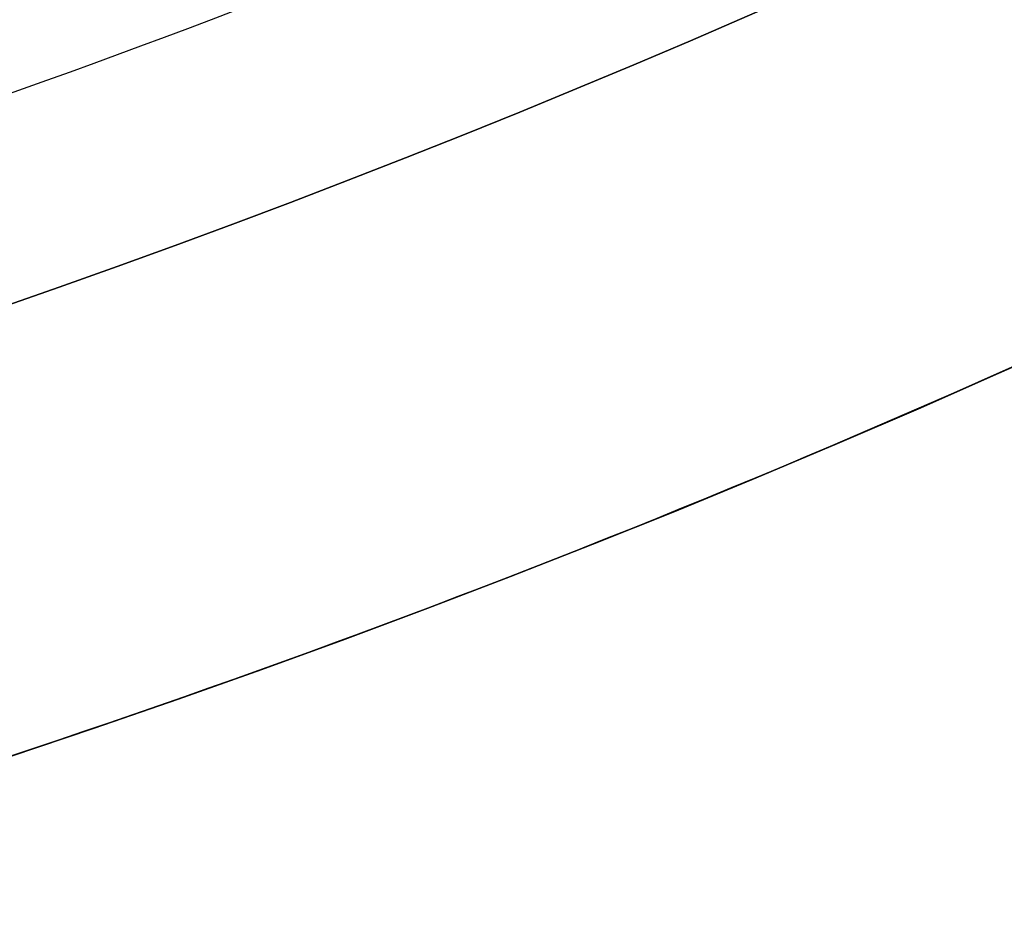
# Model space of a CAD drawing. Header units: millimetres. Extents: x -42 to 129, y -23 to 94.
# Tile 71 of 256: x -21.672 to -21.212, y 30.673 to 31.09. Entities that reach past the tile are written whole.
import ezdxf

# ---------------------------------------------------------------- set-up
doc = ezdxf.new("R2010")
doc.units = ezdxf.units.MM
doc.layers.add('NEGRO', color=7, linetype='Continuous')
doc.layers.add('NOGAL', color=7, linetype='Continuous')

msp = doc.modelspace()

# ---------------------------------------------------------------- linework, layer by layer
at = {"layer": 'NEGRO'}
for centre, radius, start, end in [((-23.25025416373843, 35.49169349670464, -175.5), 5.000000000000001, 225, 45.00000002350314), ((-23.25025416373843, 35.49169349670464, -176), 5, 225.0000000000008, 45.0000000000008)]:
    msp.add_arc(centre, radius, start, end, dxfattribs=at)
at = {"layer": 'NEGRO', "extrusion": (0, 0, -1)}
msp.add_arc((23.25025416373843, 35.49169349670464, 175), 5, 135.0000000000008, 315.0000000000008, dxfattribs=at)
msp.add_arc((23.25025416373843, 35.49169349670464, 175), 5, 135.0000000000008, 315.0000000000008, dxfattribs=at)
at = {"layer": 'NEGRO', "color": 254, "true_color": 0xcbd2ef, "extrusion": (0, 0, -1)}
for centre, radius, end in [((23.25025416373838, 35.49169349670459, 173.5), 6, 22.47732641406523), ((23.25025416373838, 35.49169349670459, 158.2), 6, 22.47732641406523), ((23.25025416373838, 35.49169349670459, 158.2), 4.8, 22.47732641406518), ((23.25025416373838, 35.49169349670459, 158.2), 4.8, 22.47732641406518), ((23.25025416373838, 35.49169349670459, 168.5), 4, 22.47732641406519)]:
    msp.add_arc(centre, radius, 202.4773264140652, end, dxfattribs=at)
at = {"layer": 'NEGRO', "color": 254, "true_color": 0xcbd2ef}
for centre, radius, start, end in [((-23.25025416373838, 35.49169349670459, -158.2), 6, 157.5226735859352, 337.5226735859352), ((-23.25025416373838, 35.49169349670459, -173.5), 6, 157.5226735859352, 337.5226735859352), ((-23.25025416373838, 35.49169349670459, -165.85), 5.999999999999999, 157.5226736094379, 337.5226735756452), ((-23.25025416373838, 35.49169349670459, -159.5), 4.8, 157.5226735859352, 337.5226735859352), ((-23.25025416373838, 35.49169349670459, -159.5), 4.8, 157.5226735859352, 337.5226735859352), ((-23.25025416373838, 35.49169349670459, -158.85), 4.800000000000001, 157.5226736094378, 337.5226735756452)]:
    msp.add_arc(centre, radius, start, end, dxfattribs=at)
at = {"layer": 'NEGRO'}
for points, weights in [([(-19.71472025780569, 39.02722740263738, -176), (-12.64365244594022, 31.9561595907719, -176), (-19.71472025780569, 24.88509177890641, -176), (-26.78578806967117, 31.9561595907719, -176)], [1, 0.333333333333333, 0.333333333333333, 1]), ([(-19.92182703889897, 38.82012062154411, -176.7071067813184), (-13.26497278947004, 32.16326637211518, -176.7071067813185), (-19.92182703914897, 25.50641212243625, -176.7071067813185), (-26.5786812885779, 32.16326637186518, -176.7071067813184)], [0.8535533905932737, 0.2845177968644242, 0.2845177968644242, 0.8535533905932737])]:
    msp.add_rational_spline(points, weights, degree=3, dxfattribs=at)
at = {"layer": 'NEGRO', "color": 254, "true_color": 0xcbd2ef}
for points in [[(-13.0502541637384, 35.4916934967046, -175), (-31.05025416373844, 17.49169349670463, -175)], [(-13.0502541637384, 35.4916934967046, -175), (-31.05025416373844, 17.49169349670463, -175)], [(-13.0502541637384, 35.4916934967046, 175), (-31.05025416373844, 17.49169349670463, 175)], [(-31.05025416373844, 17.49169349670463, 175), (-13.0502541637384, 35.4916934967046, 175)], [(-24.55025416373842, 23.99169349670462, -173.5), (-13.0502541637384, 35.4916934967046, -173.5)], [(-13.0502541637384, 35.4916934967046, 173.5), (-24.55025416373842, 23.99169349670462, 173.5)], [(-13.0502541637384, 35.4916934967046, 173.5), (-24.55025416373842, 23.99169349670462, 173.5)], [(-13.0502541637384, 35.4916934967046, -173.5), (-24.55025416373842, 23.99169349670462, -173.5)]]:
    msp.add_open_spline(points, degree=1, dxfattribs=at)
at = {"layer": 'NOGAL', "color": 254, "true_color": 0xcbd2ef}
for points in [[(10.99137639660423, 22.76377143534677, 180), (-28.60660334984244, 62.36175118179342, 180)], [(-28.60660334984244, 62.36175118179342, 180), (10.99137639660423, 22.76377143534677, 180)], [(8.162949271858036, 19.93534431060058, 180), (-31.43503047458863, 59.53332405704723, 180)], [(5.334522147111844, 17.10691718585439, 180), (-34.26345759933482, 56.70489693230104, 180)], [(5.334522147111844, 17.10691718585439, 180), (-34.26345759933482, 56.70489693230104, 180)], [(5.334522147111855, 53.87646980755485, -180), (-34.26345759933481, 14.27849006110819, -180)], [(-34.26345759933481, 14.27849006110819, -180), (5.334522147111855, 53.87646980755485, -180)], [(8.162949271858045, 51.04804268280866, -180), (-31.43503047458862, 11.450062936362, -180)], [(-28.60660334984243, 8.621635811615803, -180), (10.99137639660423, 48.21961555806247, -180)], [(-28.60660334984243, 8.621635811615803, -180), (10.99137639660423, 48.21961555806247, -180)], [(-13.05025415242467, 35.49169350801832), (-34.26345759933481, 14.27849006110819)], [(-34.26345759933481, 14.27849006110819, 180), (-13.05025416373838, 35.49169349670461, 180)], [(-13.05025416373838, 35.49169349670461, 180), (-34.26345759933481, 14.27849006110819, 180)], [(-13.05025416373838, 35.49169349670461, 123.4), (-28.9601567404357, 19.58179092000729, 123.4)], [(-28.9601567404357, 19.58179092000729, 173.4), (-13.05025416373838, 35.49169349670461, 173.4)], [(-13.05025416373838, 35.49169349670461, 173.4), (-28.9601567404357, 19.58179092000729, 173.4)], [(-28.9601567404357, 19.58179092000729, 123.4), (-13.05025416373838, 35.49169349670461, 123.4)], [(-11.63604060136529, 34.07747993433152, 173.4), (-27.54594317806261, 18.1675773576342, 173.4)], [(-27.54594317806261, 18.1675773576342, 123.4), (-11.63604060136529, 34.07747993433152, 123.4)], [(-31.43503047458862, 11.450062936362, 180), (-10.22182703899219, 32.66326637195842, 180)], [(-10.22182703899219, 32.66326637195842, 148.4), (-28.25304995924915, 14.63204345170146, 148.4)], [(-10.22182703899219, 32.66326637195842, 173.4), (-26.13172961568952, 16.7533637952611, 173.4)], [(-26.13172961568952, 16.7533637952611, 123.4), (-10.22182703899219, 32.66326637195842, 123.4)], [(-26.13172961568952, 16.7533637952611, 173.4), (-10.22182703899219, 32.66326637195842, 173.4)], [(-10.22182703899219, 32.66326637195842, 123.4), (-26.13172961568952, 16.7533637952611, 123.4)]]:
    msp.add_open_spline(points, degree=1, dxfattribs=at)

doc.saveas('drawing.dxf')
